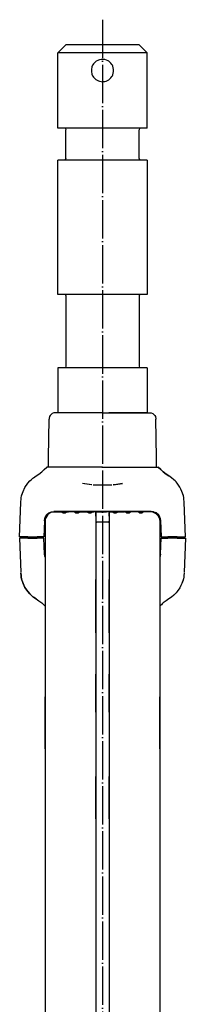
# Model space of a CAD drawing. Header units: millimetres. Extents: x -244 to 510, y -260 to 538.
# Tile 21 of 22: x -26 to 26, y 230 to 538. Entities that reach past the tile are written whole.
import ezdxf

# ---------------------------------------------------------------- set-up
doc = ezdxf.new("R2010")
doc.units = ezdxf.units.MM
doc.linetypes.add('DOT_CENTER', pattern=[14, 12, -1, 0, -1])
doc.layers.add('1', color=7, linetype='Continuous')

msp = doc.modelspace()

# ---------------------------------------------------------------- linework, layer by layer
at = {"color": 7, "linetype": 'Continuous'}
for p, q in [((-14, 527.5), (-11.5, 530)), ((1.8, 530), (-11.5, 530)), ((11.5, 530), (1.8, 530)), ((14, 527.5), (11.5, 530)), ((-14, 504), (-14, 527.5)), ((14, 527.5), (-14, 527.5)), ((14, 504), (14, 527.5)), ((-3.1, 523.63), (-3.32, 523.11)), ((-3.02, 523.78), (-3.1, 523.63)), ((-2.8, 524.1), (-3.02, 523.78)), ((-2.65, 524.28), (-2.8, 524.1)), ((-2.43, 524.52), (-2.65, 524.28)), ((-1.99, 524.88), (-2.43, 524.52)), ((-1.5, 525.16), (-1.99, 524.88)), ((-1.3, 525.25), (-1.5, 525.16)), ((-0.97, 525.36), (-1.3, 525.25)), ((-0.42, 525.47), (-0.97, 525.36)), ((0.14, 525.5), (-0.42, 525.47)), ((0.37, 525.48), (0.14, 525.5)), ((0.7, 525.43), (0.37, 525.48)), ((1.24, 525.27), (0.7, 525.43)), ((1.75, 525.03), (1.24, 525.27)), ((1.95, 524.91), (1.75, 525.03)), ((2.21, 524.71), (1.95, 524.91)), ((2.62, 524.32), (2.21, 524.71)), ((2.96, 523.87), (2.62, 524.32)), ((3.09, 523.64), (2.96, 523.87)), ((3.22, 523.37), (3.09, 523.64)), ((-3.45, 522.56), (-3.5, 522)), ((-3.5, 522), (-3.45, 521.44)), ((-3.38, 522.92), (-3.45, 522.56)), ((-3.45, 521.44), (-3.38, 521.07)), ((-3.32, 523.11), (-3.38, 522.92)), ((-3.38, 521.07), (-3.32, 520.89)), ((-3.32, 520.89), (-3.1, 520.37)), ((-3.1, 520.37), (-3.01, 520.22)), ((2.96, 520.13), (3.1, 520.37)), ((3.1, 520.37), (3.22, 520.63)), ((3.49, 522.28), (3.22, 523.37)), ((3.22, 520.63), (3.49, 521.72)), ((3.5, 522), (3.49, 522.28)), ((3.49, 521.72), (3.5, 522)), ((-3.01, 520.22), (-2.8, 519.9)), ((-2.8, 519.9), (-2.65, 519.71)), ((-2.65, 519.71), (-2.43, 519.48)), ((-2.43, 519.48), (-2.04, 519.16)), ((-2.04, 519.16), (-1.5, 518.84)), ((-1.5, 518.84), (-1.29, 518.75)), ((-1.29, 518.75), (-0.97, 518.64)), ((-0.97, 518.64), (-0.42, 518.53)), ((-0.42, 518.53), (0.14, 518.5)), ((0.14, 518.5), (0.37, 518.52)), ((0.37, 518.52), (0.7, 518.57)), ((0.7, 518.57), (1.2, 518.71)), ((1.2, 518.71), (1.75, 518.97)), ((1.75, 518.97), (1.96, 519.1)), ((1.96, 519.1), (2.21, 519.29)), ((2.21, 519.29), (2.61, 519.67)), ((2.61, 519.67), (2.96, 520.13)), ((1.22, 504), (-14, 504)), ((-11.65, 503.85), (-11.5, 503.5)), ((-11.5, 494.5), (-11.5, 503.5)), ((14, 504), (1.22, 504)), ((11.65, 503.85), (11.5, 503.5)), ((11.5, 494.5), (11.5, 503.5)), ((12, 504), (11.65, 503.85)), ((-14, 452), (-14, 494)), ((1.22, 494), (-14, 494)), ((-11.65, 494.15), (-12, 494)), ((-11.5, 494.5), (-11.65, 494.15)), ((14, 494), (1.22, 494)), ((11.5, 494.5), (11.65, 494.15)), ((14, 494), (14, 452)), ((1.22, 452), (-14, 452)), ((-11.65, 451.85), (-11.5, 451.5)), ((-11.5, 451.5), (-11.5, 429.5)), ((14, 452), (1.22, 452)), ((11.65, 451.85), (11.5, 451.5)), ((11.5, 451.5), (11.5, 429.5)), ((12, 452), (11.65, 451.85)), ((-14, 429), (-14, 415)), ((1.22, 429), (-14, 429)), ((-11.65, 429.15), (-12, 429)), ((-11.5, 429.5), (-11.65, 429.15)), ((14, 429), (1.22, 429)), ((11.5, 429.5), (11.65, 429.15)), ((14, 429), (14, 415)), ((-16.93, 401.01), (-16.72, 413.03)), ((-16.68, 413.39), (-16.72, 413.03)), ((-16.62, 413.62), (-16.68, 413.39)), ((-16.57, 413.76), (-16.62, 413.62)), ((-16.38, 414.11), (-16.57, 413.76)), ((-16.12, 414.43), (-16.38, 414.11)), ((-15.74, 414.72), (-16.12, 414.43)), ((-15.3, 414.91), (-15.74, 414.72)), ((-15.01, 414.98), (-15.3, 414.91)), ((-14.72, 415), (-15.01, 414.98)), ((0, 415), (-14.72, 415)), ((-2, 415), (-14, 415)), ((0, 415), (14.72, 415)), ((14, 415), (2, 415)), ((14.72, 415), (15.01, 414.98)), ((15.01, 414.98), (15.3, 414.91)), ((15.3, 414.91), (15.74, 414.72)), ((15.74, 414.72), (16.12, 414.43)), ((16.12, 414.43), (16.38, 414.11)), ((16.38, 414.11), (16.57, 413.76)), ((16.57, 413.76), (16.62, 413.62)), ((16.62, 413.62), (16.68, 413.39)), ((16.68, 413.39), (16.72, 413.03)), ((16.93, 401.02), (16.72, 413.03)), ((-16.98, 398), (-16.93, 401.01)), ((16.98, 398), (16.93, 401.02)), ((-19.07, 396.49), (-18.26, 397.22)), ((-18.75, 396.78), (-18.26, 397.22)), ((-18.75, 396.78), (-18.26, 397.22)), ((-18.26, 397.22), (-17.49, 398)), ((-18.26, 397.22), (-17.49, 398)), ((-18.26, 397.22), (-17.49, 398)), ((-16.12, 398), (-17.49, 398)), ((-9.85, 398), (-16.12, 398)), ((0, 398), (-9.85, 398)), ((0, 398), (9.85, 398)), ((9.85, 398), (16.12, 398)), ((16.12, 398), (17.5, 398)), ((17.5, 398), (18.26, 397.22)), ((17.5, 398), (18.26, 397.22)), ((18.26, 397.22), (17.5, 398)), ((18.26, 397.22), (19.07, 396.49)), ((18.26, 397.22), (18.75, 396.78)), ((18.75, 396.78), (18.26, 397.22)), ((-22.41, 394.04), (-21.8, 394.55)), ((-22.41, 394.04), (-21.8, 394.55)), ((-21.8, 394.55), (-21.65, 394.67)), ((-21.8, 394.55), (-21.65, 394.67)), ((-21.65, 394.67), (-20.84, 395.22)), ((-21.65, 394.67), (-20.84, 395.22)), ((-20.84, 395.22), (-19.93, 395.82)), ((-20.84, 395.22), (-19.93, 395.82)), ((-19.93, 395.82), (-19.07, 396.49)), ((-19.93, 395.82), (-19.07, 396.49)), ((-19.07, 396.49), (-18.75, 396.78)), ((19.07, 396.49), (18.75, 396.78)), ((19.07, 396.49), (19.93, 395.82)), ((19.93, 395.82), (19.07, 396.49)), ((19.93, 395.82), (20.84, 395.22)), ((20.84, 395.22), (19.93, 395.82)), ((21.65, 394.67), (20.84, 395.22)), ((21.65, 394.67), (20.84, 395.22)), ((22.41, 394.04), (21.65, 394.67)), ((22.41, 394.04), (21.65, 394.67)), ((-24.91, 390.41), (-24.31, 391.65)), ((-24.91, 390.41), (-24.31, 391.65)), ((-24.31, 391.65), (-23.42, 392.96)), ((-24.31, 391.65), (-23.42, 392.96)), ((-23.42, 392.96), (-22.79, 393.67)), ((-23.42, 392.96), (-22.79, 393.67)), ((-22.79, 393.67), (-22.41, 394.04)), ((-22.79, 393.67), (-22.41, 394.04)), ((-5.69, 392.78), (-6.26, 392.87)), ((-3.3, 392.42), (-6.26, 392.87)), ((-3.47, 392.44), (-5.69, 392.78)), ((-3.3, 392.42), (-3.47, 392.44)), ((-2.95, 392.4), (2.95, 392.4)), ((3.3, 392.42), (6.26, 392.87)), ((3.47, 392.44), (3.3, 392.42)), ((4.44, 392.59), (3.47, 392.44)), ((6.26, 392.87), (4.44, 392.59)), ((22.79, 393.67), (22.41, 394.04)), ((22.79, 393.67), (22.41, 394.04)), ((23.08, 393.34), (22.79, 393.67)), ((23.08, 393.34), (22.79, 393.67)), ((23.42, 392.96), (23.08, 393.34)), ((23.42, 392.96), (23.08, 393.34)), ((24.26, 391.73), (23.42, 392.96)), ((24.26, 391.73), (23.42, 392.96)), ((24.59, 391.08), (24.26, 391.73)), ((24.59, 391.08), (24.26, 391.73)), ((24.91, 390.41), (24.59, 391.08)), ((24.91, 390.41), (24.59, 391.08)), ((-25.62, 387.04), (-25.54, 388.02)), ((-25.62, 387.04), (-25.54, 388.02)), ((-25.54, 388.02), (-25.46, 388.42)), ((-25.54, 388.02), (-25.46, 388.42)), ((-25.46, 388.42), (-25.36, 388.99)), ((-25.46, 388.42), (-25.36, 388.99)), ((-25.36, 388.99), (-24.91, 390.41)), ((-25.36, 388.99), (-25.26, 389.36)), ((-25.26, 389.36), (-24.91, 390.41)), ((25.36, 388.99), (24.91, 390.41)), ((25.26, 389.36), (24.91, 390.41)), ((25.36, 388.99), (25.26, 389.36)), ((25.45, 388.48), (25.36, 388.99)), ((25.45, 388.48), (25.36, 388.99)), ((25.54, 388.02), (25.45, 388.48)), ((25.54, 388.02), (25.45, 388.48)), ((25.62, 387.04), (25.54, 388.02)), ((25.62, 387.04), (25.54, 388.02)), ((-25.98, 376.2), (-25.61, 386.87)), ((25.98, 376.2), (25.61, 386.87)), ((-18.23, 381.2), (-18.11, 381.91)), ((-18.23, 381.2), (-18.11, 381.91)), ((-18.23, 381.2), (-18.11, 381.91)), ((-18.11, 381.91), (-17.62, 382.94)), ((-18.11, 381.91), (-18.07, 382.05)), ((-17.95, 382.33), (-17.62, 382.94)), ((-17.62, 382.94), (-16.81, 383.68)), ((-17.62, 382.94), (-17.31, 383.25)), ((-17.31, 383.25), (-16.81, 383.68)), ((-16.81, 383.68), (-15.78, 384.04)), ((-16.81, 383.68), (-16.35, 383.87)), ((-16.09, 383.96), (-15.78, 384.04)), ((-15.94, 384), (-15, 384)), ((-15.78, 384.04), (-15.23, 384.13)), ((-15.78, 384.04), (-15.23, 384.13)), ((-15.78, 384.04), (-15.23, 384.13)), ((-15.23, 384.13), (-13.77, 384)), ((15.23, 384.13), (-15.23, 384.13)), ((-15, 384), (-13.77, 384)), ((-13.31, 384), (-15, 384)), ((-13.2, 384.09), (-13.77, 384)), ((-13.77, 384), (-12.94, 384.09)), ((-13.77, 384), (-12.27, 384)), ((-12.72, 384.09), (-13.2, 384.09)), ((-12.94, 384.09), (-12.52, 384.08)), ((-12.52, 384.08), (-12.72, 384.09)), ((-12.52, 384.08), (-12.27, 384)), ((-12.27, 384), (-10.69, 384)), ((-10.69, 384), (-10.12, 384.07)), ((-9.31, 384), (-10.69, 384)), ((-10.12, 384.07), (-9.78, 384.09)), ((-10.12, 384.07), (-9.98, 384.08)), ((-10.12, 384.07), (-9.98, 384.08)), ((-10.12, 384.07), (-8.73, 384)), ((-9.98, 384.08), (-9.56, 384.09)), ((-9.78, 384.09), (-9.3, 384.09)), ((-9.56, 384.09), (-8.73, 384)), ((-9.3, 384.09), (-8.73, 384)), ((-8.73, 384), (-2.69, 384)), ((-8.73, 384), (-8.31, 384)), ((-8.31, 384), (-6.9, 384)), ((-5.68, 384), (-6.9, 384)), ((-5.31, 384), (-6.69, 384)), ((-5.31, 384), (-5.68, 384)), ((-5.12, 384), (-5.31, 384)), ((-3.07, 384), (-5.12, 384)), ((-2.69, 384), (-3.07, 384)), ((-2.69, 384), (-1.93, 384.09)), ((-2.29, 384), (-2.69, 384)), ((-2.29, 384), (-2.69, 384)), ((-2.35, 384), (-2.69, 384)), ((-1.71, 384.09), (-2.29, 384)), ((-2.29, 384), (-1.26, 384)), ((-2.05, 382.65), (-2.05, 383.7)), ((-2.05, 383.7), (-2.05, 382.65)), ((-2.05, 382.65), (-2.05, 365.75)), ((-1.93, 384.09), (-1.52, 384.08)), ((-1.52, 384.08), (-1.71, 384.09)), ((-1.52, 384.08), (-1.26, 384)), ((-1.52, 384.08), (-1.26, 384)), ((-1.26, 384), (1.26, 384)), ((1.52, 384.08), (1.26, 384)), ((1.52, 384.08), (1.26, 384)), ((2.29, 384), (1.26, 384)), ((1.52, 384.08), (1.71, 384.09)), ((1.93, 384.09), (1.52, 384.08)), ((1.71, 384.09), (2.29, 384)), ((2.69, 384), (1.93, 384.09)), ((2.05, 382.65), (2.05, 383.7)), ((2.05, 383.7), (2.05, 382.65)), ((2.05, 382.65), (2.05, 365.75)), ((2.29, 384), (2.69, 384)), ((2.29, 384), (2.69, 384)), ((2.69, 384), (2.35, 384)), ((8.73, 384), (2.69, 384)), ((2.69, 384), (3.07, 384)), ((3.07, 384), (5.12, 384)), ((5.12, 384), (5.31, 384)), ((5.31, 384), (5.68, 384)), ((6.69, 384), (5.31, 384)), ((5.68, 384), (6.9, 384)), ((8.31, 384), (6.9, 384)), ((8.73, 384), (8.31, 384)), ((8.73, 384), (9.78, 384.09)), ((9.56, 384.09), (8.73, 384)), ((10.23, 384), (8.73, 384)), ((10.69, 384), (9.31, 384)), ((9.98, 384.08), (9.56, 384.09)), ((9.78, 384.09), (9.98, 384.08)), ((10.23, 384), (9.98, 384.08)), ((10.23, 384), (9.98, 384.08)), ((10.69, 384), (10.23, 384)), ((12.27, 384), (10.69, 384)), ((13.77, 384.09), (12.27, 384)), ((12.52, 384.08), (12.27, 384)), ((12.52, 384.08), (12.72, 384.09)), ((12.94, 384.09), (12.52, 384.08)), ((12.72, 384.09), (13.2, 384.09)), ((13.77, 384.09), (12.94, 384.09)), ((13.2, 384.09), (13.77, 384.09)), ((15, 384), (13.31, 384)), ((15.23, 384.13), (13.77, 384.09)), ((15, 384), (13.77, 384.09)), ((15.94, 384), (15, 384)), ((15.23, 384.13), (15.78, 384.04)), ((15.78, 384.04), (15.23, 384.13)), ((15.78, 384.04), (15.23, 384.13)), ((15.78, 384.04), (16.09, 383.96)), ((16.81, 383.68), (15.78, 384.04)), ((16.35, 383.87), (16.81, 383.68)), ((16.81, 383.68), (17.28, 383.27)), ((17.62, 382.94), (16.81, 383.68)), ((17.28, 383.27), (17.62, 382.94)), ((17.62, 382.94), (17.95, 382.33)), ((18.11, 381.91), (17.62, 382.94)), ((18.07, 382.05), (18.11, 381.91)), ((18.11, 381.91), (18.22, 381.24)), ((18.22, 381.24), (18.11, 381.91)), ((18.22, 381.24), (18.11, 381.91)), ((-18.23, 381.2), (-18.4, 376.2)), ((-18, 381), (-18, 378.71)), ((-18, 381), (-18, 379.98)), ((-18, 379.98), (-18, 378.71)), ((-2.05, 381.1), (-2.05, 380.08)), ((1.75, 380.8), (-1.75, 380.8)), ((2.05, 381.05), (2.05, 380.08)), ((17.92, 381.67), (18, 380.96)), ((18, 380.96), (18, 378.71)), ((18, 380.96), (18, 379.98)), ((18, 379.98), (18, 378.71)), ((18.22, 381.24), (18.4, 376.2)), ((-23.45, 376.2), (-25.98, 376.2)), ((-25.98, 375.8), (-25.61, 365.13)), ((-23.45, 375.8), (-25.98, 375.8)), ((-23.45, 376.2), (-20.45, 376.2)), ((-23.45, 375.8), (-20.45, 375.8)), ((-18.4, 376.2), (-20.45, 376.2)), ((-18.4, 375.8), (-20.45, 375.8)), ((-18.23, 370.8), (-18.4, 375.8)), ((-18, 378.71), (-18, 377.71)), ((-18, 377.71), (-18, 374.33)), ((18, 378.71), (18, 377.71)), ((18, 377.71), (18, 369.44)), ((18.23, 370.8), (18.4, 375.8)), ((18.4, 376.2), (20.45, 376.2)), ((18.4, 375.8), (20.45, 375.8)), ((23.45, 376.2), (20.45, 376.2)), ((23.45, 375.8), (20.45, 375.8)), ((23.45, 376.2), (25.98, 376.2)), ((23.45, 375.8), (25.98, 375.8)), ((25.98, 375.8), (25.61, 365.13)), ((-18, 374.33), (-18, 374.18)), ((-18, 374.18), (-18, 369.44)), ((-18.11, 370.09), (-18.23, 370.8)), ((-18.23, 370.8), (-18.11, 370.09)), ((-18.23, 370.8), (-18.11, 370.09)), ((-18, 369.82), (-18.11, 370.09)), ((-18.11, 370.09), (-18, 369.82)), ((18.11, 370.09), (18, 369.82)), ((18.11, 370.09), (18, 369.82)), ((18.23, 370.8), (18.11, 370.09)), ((18.23, 370.8), (18.11, 370.09)), ((18.23, 370.8), (18.11, 370.09)), ((-18, 369.44), (-18, 359.35)), ((-18, 369.44), (-18, 363.56)), ((18, 369.44), (18, 359.35)), ((18, 369.44), (18, 363.56)), ((-25.54, 363.98), (-25.62, 364.96)), ((-25.62, 364.96), (-25.54, 363.98)), ((-25.46, 363.58), (-25.54, 363.98)), ((-25.54, 363.98), (-25.46, 363.58)), ((-25.36, 363.01), (-25.46, 363.58)), ((-25.46, 363.58), (-25.36, 363.01)), ((-18, 363.56), (-18, 359.35)), ((-2.05, 365.75), (-2.05, 362.87)), ((2.05, 365.75), (2.05, 362.87)), ((18, 363.56), (18, 359.35)), ((25.45, 363.52), (25.36, 363.01)), ((25.45, 363.52), (25.36, 363.01)), ((25.54, 363.98), (25.45, 363.52)), ((25.54, 363.98), (25.45, 363.52)), ((25.62, 364.96), (25.54, 363.98)), ((25.62, 364.96), (25.54, 363.98)), ((-24.91, 361.59), (-25.36, 363.01)), ((-25.36, 363.01), (-25.26, 362.64)), ((-25.26, 362.64), (-24.91, 361.59)), ((-24.31, 360.35), (-24.91, 361.59)), ((-24.91, 361.59), (-24.31, 360.35)), ((-23.42, 359.04), (-24.31, 360.35)), ((-24.31, 360.35), (-23.42, 359.04)), ((-2.05, 360.55), (-2.05, 362.87)), ((-2.05, 362.87), (-2.05, 360.55)), ((-2.05, 358.61), (-2.05, 360.55)), ((-2.05, 360.55), (-2.05, 358.61)), ((2.05, 350.48), (2.05, 362.87)), ((2.05, 362.87), (2.05, 358.61)), ((24.26, 360.27), (23.42, 359.04)), ((24.26, 360.27), (23.42, 359.04)), ((24.59, 360.92), (24.26, 360.27)), ((24.59, 360.92), (24.26, 360.27)), ((24.91, 361.59), (24.59, 360.92)), ((24.91, 361.59), (24.59, 360.92)), ((25.36, 363.01), (24.91, 361.59)), ((25.26, 362.64), (24.91, 361.59)), ((25.36, 363.01), (25.26, 362.64)), ((-22.79, 358.33), (-23.42, 359.04)), ((-23.42, 359.04), (-22.79, 358.33)), ((-22.41, 357.96), (-22.79, 358.33)), ((-22.79, 358.33), (-22.41, 357.96)), ((-21.8, 357.45), (-22.41, 357.96)), ((-22.41, 357.96), (-21.8, 357.45)), ((-21.65, 357.33), (-21.8, 357.45)), ((-21.8, 357.45), (-21.65, 357.33)), ((-20.84, 356.78), (-21.65, 357.33)), ((-21.65, 357.33), (-20.84, 356.78)), ((-18, 359.35), (-18, 356.62)), ((-2.05, 346.15), (-2.05, 358.61)), ((-2.05, 358.61), (-2.05, 350.48)), ((2.05, 358.61), (2.05, 350.48)), ((18, 359.35), (18, 356.62)), ((21.65, 357.33), (20.84, 356.78)), ((21.65, 357.33), (20.84, 356.78)), ((22.41, 357.96), (21.65, 357.33)), ((22.41, 357.96), (21.65, 357.33)), ((22.79, 358.33), (22.41, 357.96)), ((22.79, 358.33), (22.41, 357.96)), ((23.08, 358.66), (22.79, 358.33)), ((23.08, 358.66), (22.79, 358.33)), ((23.42, 359.04), (23.08, 358.66)), ((23.42, 359.04), (23.08, 358.66)), ((-20.84, 356.78), (-19.93, 356.18)), ((-20.84, 356.78), (-19.93, 356.18)), ((-19.93, 356.18), (-19.07, 355.51)), ((-19.93, 356.18), (-19.07, 355.51)), ((-19.07, 355.51), (-18.26, 354.78)), ((-19.07, 355.51), (-18.75, 355.22)), ((-18.75, 355.22), (-18.6, 355.09)), ((-18.75, 355.22), (-18.6, 355.09)), ((-18.6, 355.09), (-18.26, 354.78)), ((-18.6, 355.09), (-18.26, 354.78)), ((-18.26, 354.78), (-18, 354.52)), ((-18.26, 354.78), (-18, 354.52)), ((-18.26, 354.78), (-18, 354.52)), ((-18, 356.62), (-18, 351.66)), ((18, 356.62), (18, 351.66)), ((18.26, 354.78), (18, 354.52)), ((18.26, 354.78), (18, 354.52)), ((18.26, 354.78), (18, 354.52)), ((19.07, 355.51), (18.26, 354.78)), ((18.46, 354.96), (18.26, 354.78)), ((18.46, 354.96), (18.26, 354.78)), ((18.75, 355.22), (18.46, 354.96)), ((18.75, 355.22), (18.46, 354.96)), ((19.07, 355.51), (18.75, 355.22)), ((19.93, 356.18), (19.07, 355.51)), ((19.93, 356.18), (19.07, 355.51)), ((20.84, 356.78), (19.93, 356.18)), ((20.84, 356.78), (19.93, 356.18)), ((-18, 351.66), (-18, 348.71)), ((18, 351.66), (18, 348.71)), ((-18, 348.71), (-18, 330.47)), ((-2.05, 350.48), (-2.05, 346.15)), ((2.05, 349.3), (2.05, 350.48)), ((2.05, 350.48), (2.05, 349.3)), ((2.05, 346.15), (2.05, 349.3)), ((2.05, 349.3), (2.05, 346.15)), ((18, 348.71), (18, 330.47)), ((-2.05, 346.15), (-2.05, 341.46)), ((2.05, 346.15), (2.05, 341.46)), ((-2.05, 341.46), (-2.05, 333.2)), ((2.05, 341.46), (2.05, 333.2)), ((-2.05, 331.7), (-2.05, 333.2)), ((-2.05, 333.2), (-2.05, 331.7)), ((2.05, 331.7), (2.05, 333.2)), ((2.05, 333.2), (2.05, 331.7)), ((-18, 330.47), (-18, 326.16)), ((-2.05, 321.32), (-2.05, 331.7)), ((-2.05, 331.7), (-2.05, 321.32)), ((2.05, 321.32), (2.05, 331.7)), ((2.05, 331.7), (2.05, 321.32)), ((18, 330.47), (18, 326.16)), ((-18, 309.84), (-18, 326.16)), ((-18, 326.16), (-18, 320.38)), ((18, 323.95), (18, 326.16)), ((18, 326.16), (18, 323.95)), ((18, 320.38), (18, 323.95)), ((18, 323.95), (18, 320.38)), ((-18, 320.38), (-18, 309.84)), ((-2.05, 321.32), (-2.05, 318.39)), ((-2.05, 321.32), (-2.05, 318.39)), ((2.05, 321.32), (2.05, 318.39)), ((2.05, 321.32), (2.05, 318.39)), ((18, 309.84), (18, 320.38)), ((18, 320.38), (18, 309.84)), ((-2.05, 318.39), (-2.05, 310.48)), ((2.05, 318.39), (2.05, 310.48)), ((-18, 309.84), (-18, 288)), ((-2.05, 310.48), (-2.05, 301.2)), ((2.05, 310.48), (2.05, 301.2)), ((18, 309.84), (18, 288)), ((-2.05, 299.93), (-2.05, 301.2)), ((-2.05, 301.2), (-2.05, 299.93)), ((-2.05, 299.32), (-2.05, 299.93)), ((-2.05, 299.93), (-2.05, 299.32)), ((-2.05, 288), (-2.05, 299.32)), ((-2.05, 299.32), (-2.05, 288)), ((2.05, 299.32), (2.05, 301.2)), ((2.05, 301.2), (2.05, 299.32)), ((2.05, 288), (2.05, 299.32)), ((2.05, 299.32), (2.05, 288)), ((-2.05, 288), (-2.05, 293.19)), ((-18, 288), (-18, 52.8)), ((-2.05, 288), (-2.05, 60.2)), ((2.05, 288), (2.05, 60.2)), ((18, 288), (18, 24.62))]:
    msp.add_line(p, q, dxfattribs=at)
for centre, radius, start, end in [((-15, 381), 3, 90, 180), ((-13.31, 382.5), 1.5, 64.1581, 90), ((-12, 385.2), 1.5, 244.1581, 295.8419), ((-10.69, 382.5), 1.5, 90, 115.8419), ((-9.31, 382.5), 1.5, 64.1581, 90), ((-8, 385.2), 1.5, 244.1581, 295.8419), ((-6.69, 382.5), 1.5, 90, 115.8419), ((-5.31, 382.5), 1.5, 64.1581, 90), ((-4, 385.2), 1.5, 244.1581, 295.8419), ((-2.69, 382.5), 1.5, 90, 115.8419), ((-2.35, 383.7), 0.3, 0, 90), ((2.35, 383.7), 0.3, 90, 180), ((2.69, 382.5), 1.5, 64.1581, 90), ((4, 385.2), 1.5, 244.1581, 295.8419), ((5.31, 382.5), 1.5, 90, 115.8419), ((6.69, 382.5), 1.5, 64.1581, 90), ((8, 385.2), 1.5, 244.1581, 295.8419), ((9.31, 382.5), 1.5, 90, 115.8419), ((10.69, 382.5), 1.5, 64.1581, 90), ((12, 385.2), 1.5, 244.1581, 295.8419), ((13.31, 382.5), 1.5, 90, 115.8419), ((15, 381), 3, 12.8571, 90), ((-1.75, 381.1), 0.3, 180, 270), ((1.75, 381.1), 0.3, 270.0001, 349.9988)]:
    msp.add_arc(centre, radius, start, end, dxfattribs=at)
at = {"layer": '1', "color": 2, "linetype": 'DOT_CENTER'}
msp.add_line((0, 537.9), (0, -64.9), dxfattribs=at)

doc.saveas('drawing.dxf')
